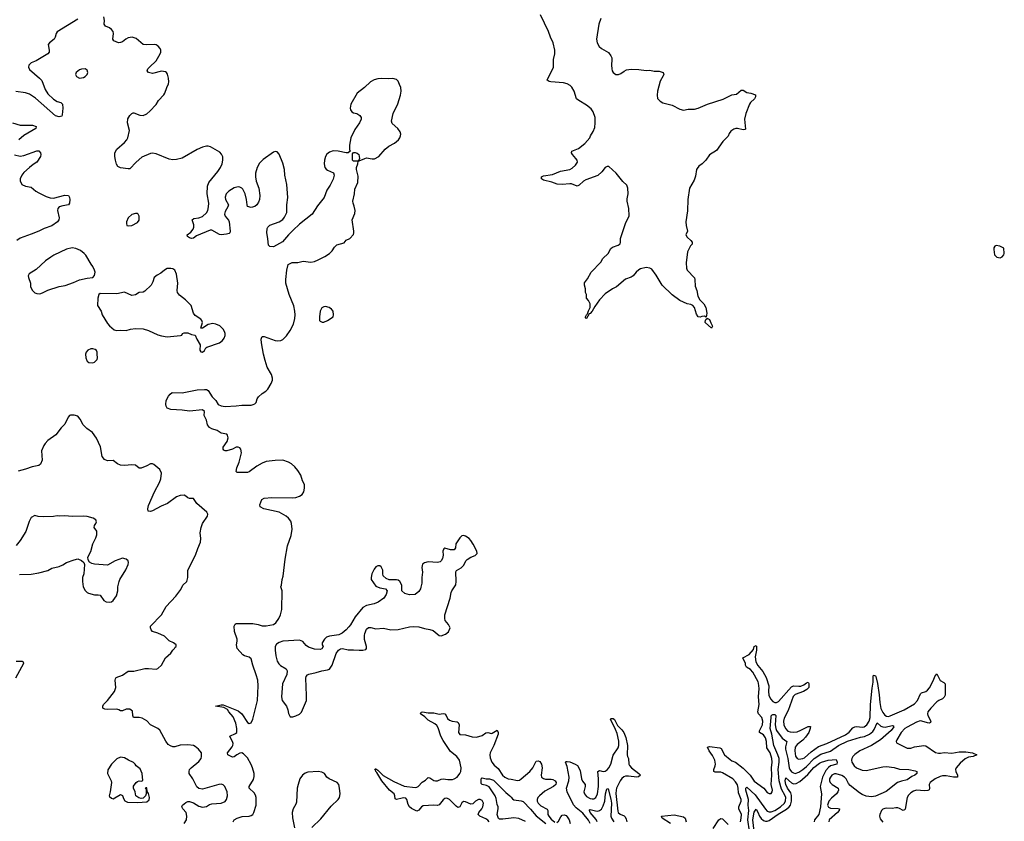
# Model space of a CAD drawing. Header units: inches. Extents: x 1449094 to 1618372, y 389908 to 534307.
# Tile 222 of 256: x 1584726 to 1595294, y 405055 to 413658. Entities that reach past the tile are written whole.
import ezdxf

# ---------------------------------------------------------------- set-up
doc = ezdxf.new("R2010")
doc.units = ezdxf.units.IN
doc.header["$MEASUREMENT"] = 0
for name, color, linetype in [('B5480', 7, 'Continuous'), ('B5481', 7, 'Continuous'), ('B5490', 7, 'Continuous'), ('B5491', 7, 'Continuous')]:
    doc.layers.add(name, color=color, linetype=linetype)

msp = doc.modelspace()

# ---------------------------------------------------------------- linework, layer by layer
at = {"layer": 'B5480', "color": 5}
for points, elevation in [([(1585448, 410000), (1585452, 409992), (1585470, 409979), (1585510, 409976), (1585530, 409983), (1585548, 410000)], 540), ([(1587016, 405050), (1587030, 405070), (1587059, 405090), (1587113, 405107), (1587190, 405112), (1587210, 405118), (1587229, 405130), (1587241, 405150), (1587263, 405230), (1587264, 405310), (1587256, 405336), (1587242, 405362), (1587190, 405410), (1587190, 405430), (1587235, 405505), (1587244, 405536), (1587243, 405570), (1587225, 405630), (1587210, 405665), (1587170, 405735), (1587130, 405780), (1587110, 405789), (1587090, 405788), (1587056, 405770), (1587030, 405748), (1587010, 405744), (1586961, 405770), (1586957, 405790), (1587005, 405855), (1587013, 405870), (1587016, 405890), (1587011, 405911), (1586988, 405950), (1586982, 405970), (1587044, 405996), (1587056, 406010), (1587057, 406050), (1587047, 406110), (1587018, 406178), (1586972, 406230), (1586956, 406256), (1586918, 406278), (1586828, 406290), (1586890, 406306), (1586910, 406306), (1587070, 406239), (1587110, 406210), (1587170, 406116), (1587190, 406106), (1587210, 406113), (1587229, 406150), (1587277, 406350), (1587286, 406510), (1587282, 406570), (1587266, 406626), (1587227, 406730), (1587210, 406799), (1587190, 406815), (1587138, 406830), (1587120, 406840), (1587062, 406910), (1587052, 406950), (1587061, 406990), (1587061, 407010), (1587033, 407093), (1587030, 407150), (1587040, 407170), (1587050, 407177), (1587110, 407179), (1587230, 407177), (1587287, 407167), (1587328, 407152), (1587372, 407152), (1587452, 407168), (1587476, 407184), (1587509, 407230), (1587525, 407270), (1587541, 407330), (1587542, 407530), (1587528, 407570), (1587538, 407590), (1587542, 407650), (1587554, 407686), (1587576, 407870), (1587600, 408010), (1587639, 408121), (1587650, 408190), (1587645, 408250), (1587636, 408276), (1587613, 408310), (1587588, 408330), (1587510, 408374), (1587348, 408410), (1587308, 408430), (1587302, 408450), (1587324, 408510), (1587350, 408522), (1587432, 408532), (1587650, 408525), (1587690, 408530), (1587730, 408543), (1587757, 408563), (1587775, 408590), (1587784, 408630), (1587782, 408670), (1587761, 408710), (1587745, 408770), (1587710, 408821), (1587678, 408858), (1587644, 408890), (1587612, 408910), (1587550, 408930), (1587470, 408928), (1587370, 408916), (1587330, 408900), (1587273, 408867), (1587190, 408804), (1587170, 408797), (1587059, 408799), (1587049, 408810), (1587058, 408850), (1587081, 408910), (1587107, 409010), (1587101, 409050), (1587090, 409063), (1587070, 409072), (1587050, 409070), (1587010, 409050), (1586950, 409030), (1586930, 409030), (1586917, 409037), (1586909, 409050), (1586909, 409070), (1586954, 409130), (1586964, 409170), (1586958, 409198), (1586949, 409209), (1586890, 409222), (1586845, 409250), (1586790, 409266), (1586762, 409282), (1586743, 409310), (1586730, 409361), (1586707, 409410), (1586710, 409452), (1586690, 409470), (1586550, 409458), (1586470, 409468), (1586350, 409475), (1586309, 409490), (1586298, 409510), (1586296, 409530), (1586299, 409570), (1586324, 409616), (1586340, 409640), (1586363, 409657), (1586470, 409655), (1586630, 409687), (1586710, 409690), (1586730, 409689), (1586750, 409677), (1586791, 409611), (1586831, 409571), (1586858, 409530), (1586890, 409515), (1586932, 409508), (1587050, 409513), (1587110, 409522), (1587210, 409522), (1587233, 409527), (1587250, 409537), (1587263, 409550), (1587275, 409590), (1587291, 409610), (1587330, 409645), (1587369, 409670), (1587388, 409692), (1587426, 409754), (1587438, 409790), (1587438, 409810), (1587428, 409850), (1587382, 409930), (1587362, 410000)], 520), ([(1586493, 405030), (1586518, 405070), (1586520, 405110), (1586512, 405150), (1586476, 405190), (1586466, 405210), (1586475, 405230), (1586510, 405258), (1586530, 405266), (1586550, 405268), (1586590, 405253), (1586650, 405216), (1586690, 405207), (1586730, 405215), (1586765, 405235), (1586790, 405242), (1586890, 405250), (1586930, 405268), (1586946, 405290), (1586955, 405330), (1586952, 405370), (1586927, 405427), (1586910, 405445), (1586890, 405453), (1586865, 405450), (1586690, 405401), (1586650, 405406), (1586626, 405426), (1586583, 405510), (1586547, 405567), (1586544, 405590), (1586550, 405610), (1586568, 405630), (1586650, 405698), (1586674, 405730), (1586678, 405750), (1586678, 405790), (1586645, 405830), (1586610, 405858), (1586590, 405870), (1586530, 405877), (1586450, 405874), (1586390, 405856), (1586370, 405856), (1586344, 405864), (1586320, 405880), (1586295, 405915), (1586230, 406033), (1586210, 406050), (1586130, 406089), (1586092, 406132), (1586042, 406162), (1586010, 406168), (1585949, 406170), (1585939, 406190), (1585937, 406237), (1585910, 406259), (1585870, 406258), (1585830, 406241), (1585810, 406241), (1585792, 406252), (1585770, 406257), (1585670, 406255), (1585640, 406260), (1585618, 406270), (1585617, 406290), (1585626, 406310), (1585668, 406352), (1585745, 406450), (1585757, 406490), (1585752, 406570), (1585755, 406585), (1585763, 406597), (1585830, 406622), (1585892, 406668), (1585952, 406668), (1586070, 406695), (1586110, 406696), (1586190, 406688), (1586210, 406696), (1586249, 406731), (1586292, 406810), (1586350, 406861), (1586370, 406891), (1586389, 406910), (1586395, 406925), (1586406, 406930), (1586406, 406950), (1586378, 406970), (1586330, 406993), (1586281, 407041), (1586210, 407076), (1586153, 407093), (1586136, 407110), (1586129, 407130), (1586129, 407150), (1586249, 407270), (1586298, 407362), (1586401, 407470), (1586457, 407543), (1586479, 407590), (1586521, 407630), (1586530, 407670), (1586532, 407750), (1586613, 407910), (1586637, 407983), (1586667, 408050), (1586672, 408092), (1586665, 408150), (1586673, 408210), (1586690, 408250), (1586741, 408330), (1586747, 408350), (1586734, 408374), (1586626, 408466), (1586590, 408520), (1586550, 408521), (1586530, 408526), (1586510, 408544), (1586490, 408555), (1586449, 408551), (1586410, 408537), (1586314, 408466), (1586243, 408437), (1586150, 408386), (1586130, 408380), (1586105, 408385), (1586101, 408410), (1586110, 408445), (1586172, 408590), (1586227, 408690), (1586241, 408730), (1586249, 408790), (1586232, 408832), (1586166, 408886), (1586152, 408892), (1586130, 408892), (1586090, 408870), (1586030, 408845), (1586010, 408845), (1585970, 408876), (1585930, 408879), (1585850, 408874), (1585810, 408877), (1585775, 408890), (1585730, 408929), (1585670, 408925), (1585637, 408937), (1585613, 408970), (1585595, 409075), (1585550, 409168), (1585509, 409229), (1585448, 409270), (1585409, 409309), (1585375, 409370), (1585350, 409402), (1585310, 409415), (1585270, 409415), (1585262, 409410), (1585246, 409394), (1585210, 409318), (1585170, 409278), (1585116, 409204), (1585030, 409141), (1584999, 409110), (1584985, 409090), (1584962, 409030), (1584966, 408930), (1584950, 408889), (1584930, 408873), (1584859, 408861), (1584790, 408834), (1584710, 408813)], 540), ([(1584724, 407704), (1584850, 407708), (1584930, 407720), (1585030, 407747), (1585070, 407771), (1585150, 407791), (1585190, 407807), (1585230, 407831), (1585310, 407862), (1585351, 407871), (1585390, 407854), (1585413, 407833), (1585422, 407810), (1585415, 407710), (1585401, 407670), (1585399, 407630), (1585408, 407570), (1585430, 407531), (1585450, 407511), (1585464, 407504), (1585530, 407487), (1585570, 407487), (1585590, 407481), (1585630, 407425), (1585654, 407410), (1585690, 407407), (1585710, 407411), (1585730, 407425), (1585764, 407476), (1585779, 407530), (1585779, 407570), (1585793, 407630), (1585801, 407650), (1585866, 407754), (1585889, 407810), (1585894, 407834), (1585889, 407849), (1585869, 407869), (1585830, 407879), (1585750, 407852), (1585670, 407805), (1585530, 407813), (1585501, 407821), (1585476, 407836), (1585460, 407860), (1585458, 407890), (1585490, 407950), (1585510, 408032), (1585544, 408096), (1585554, 408130), (1585554, 408170), (1585524, 408210), (1585529, 408230), (1585545, 408250), (1585549, 408270), (1585544, 408290), (1585515, 408310), (1585450, 408326), (1585410, 408330), (1585290, 408328), (1585210, 408334), (1585150, 408330), (1585130, 408334), (1585090, 408328), (1584984, 408324), (1584926, 408326), (1584890, 408338), (1584850, 408314), (1584827, 408273), (1584793, 408167), (1584730, 408069), (1584690, 408016)], 560), ([(1584690, 406775), (1584754, 406774), (1584765, 406765), (1584766, 406750), (1584682, 406590)], 540), ([(1589764, 405050), (1589750, 405067), (1589730, 405080), (1589664, 405110), (1589648, 405130), (1589653, 405150), (1589688, 405190), (1589698, 405210), (1589703, 405250), (1589690, 405279), (1589670, 405291), (1589650, 405289), (1589619, 405270), (1589590, 405244), (1589570, 405239), (1589510, 405265), (1589490, 405267), (1589470, 405252), (1589450, 405210), (1589430, 405204), (1589410, 405216), (1589341, 405290), (1589310, 405302), (1589290, 405300), (1589270, 405285), (1589228, 405232), (1589210, 405226), (1589170, 405230), (1589057, 405223), (1589039, 405210), (1589010, 405173), (1588990, 405163), (1588930, 405193), (1588910, 405210), (1588896, 405236), (1588881, 405290), (1588870, 405302), (1588850, 405306), (1588830, 405304), (1588770, 405289), (1588758, 405298), (1588754, 405330), (1588745, 405350), (1588696, 405390), (1588614, 405490), (1588559, 405579), (1588547, 405590), (1588545, 405605), (1588538, 405610), (1588542, 405618), (1588550, 405618), (1588570, 405604), (1588626, 405546), (1588741, 405481), (1588854, 405434), (1588970, 405418), (1588990, 405422), (1589002, 405430), (1589046, 405474), (1589082, 405498), (1589110, 405524), (1589130, 405520), (1589170, 405494), (1589190, 405488), (1589210, 405489), (1589250, 405506), (1589270, 405510), (1589323, 405503), (1589370, 405505), (1589390, 405510), (1589421, 405530), (1589450, 405567), (1589460, 405590), (1589465, 405630), (1589447, 405710), (1589418, 405750), (1589350, 405804), (1589270, 405922), (1589246, 405970), (1589217, 406057), (1589203, 406083), (1589183, 406103), (1589110, 406142), (1589076, 406176), (1589029, 406210), (1589035, 406225), (1589050, 406230), (1589110, 406220), (1589170, 406220), (1589230, 406206), (1589270, 406212), (1589288, 406208), (1589304, 406190), (1589319, 406159), (1589340, 406140), (1589369, 406129), (1589423, 406123), (1589434, 406114), (1589442, 406090), (1589436, 406010), (1589450, 405987), (1589510, 405984), (1589583, 405963), (1589630, 405959), (1589690, 405977), (1589730, 406004), (1589750, 406007), (1589790, 405998), (1589799, 406001), (1589852, 406032), (1589863, 406010), (1589860, 405990), (1589814, 405870), (1589776, 405790), (1589773, 405770), (1589776, 405736), (1589792, 405690), (1589818, 405658), (1589861, 405621), (1589908, 405550), (1589934, 405530), (1589970, 405511), (1590000, 405506)], 480), ([(1587862, 404990), (1587957, 405083), (1588070, 405216), (1588146, 405290), (1588160, 405310), (1588167, 405350), (1588160, 405410), (1588150, 405450), (1588133, 405473), (1588048, 405510), (1588024, 405530), (1587998, 405570), (1587970, 405583), (1587930, 405588), (1587818, 405582), (1587790, 405572), (1587761, 405550), (1587733, 405510), (1587714, 405450), (1587706, 405410), (1587698, 405262), (1587690, 405238), (1587663, 405190), (1587650, 405150), (1587654, 405094), (1587674, 404986)], 520), ([(1590000, 405090), (1589910, 405078), (1589877, 405077), (1589864, 405084), (1589850, 405130), (1589861, 405190), (1589861, 405210), (1589850, 405234), (1589839, 405299), (1589828, 405328), (1589764, 405424), (1589738, 405438), (1589689, 405450), (1589680, 405460), (1589678, 405502), (1589683, 405517), (1589690, 405521), (1589732, 405512), (1589770, 405510), (1589810, 405496), (1589944, 405364), (1589986, 405330), (1590000, 405314)], 460)]:
    msp.add_lwpolyline(points, dxfattribs=dict(at, elevation=elevation))
for points, elevation in [([(1589490, 408122), (1589470, 408118), (1589450, 408098), (1589406, 408034), (1589402, 407990), (1589391, 407969), (1589350, 407969), (1589290, 407988), (1589280, 407980), (1589267, 407953), (1589271, 407910), (1589264, 407876), (1589251, 407849), (1589239, 407841), (1589210, 407833), (1589110, 407839), (1589071, 407829), (1589050, 407814), (1589042, 407778), (1589048, 407730), (1589042, 407670), (1589042, 407610), (1589033, 407567), (1589027, 407550), (1589010, 407522), (1588970, 407489), (1588910, 407485), (1588860, 407500), (1588829, 407530), (1588828, 407590), (1588808, 407630), (1588790, 407642), (1588770, 407648), (1588692, 407648), (1588661, 407661), (1588629, 407690), (1588624, 407710), (1588624, 407750), (1588605, 407785), (1588590, 407797), (1588570, 407797), (1588550, 407786), (1588530, 407761), (1588506, 407710), (1588497, 407670), (1588498, 407650), (1588550, 407579), (1588590, 407562), (1588651, 407551), (1588672, 407530), (1588661, 407490), (1588635, 407450), (1588574, 407406), (1588530, 407390), (1588450, 407370), (1588410, 407349), (1588326, 407250), (1588276, 407164), (1588258, 407142), (1588230, 407110), (1588186, 407074), (1588150, 407056), (1588050, 407041), (1588018, 407030), (1587998, 407010), (1587972, 406970), (1587972, 406950), (1587982, 406930), (1587970, 406906), (1587950, 406898), (1587890, 406902), (1587825, 406925), (1587802, 406942), (1587766, 406986), (1587730, 406998), (1587550, 406990), (1587510, 406975), (1587484, 406956), (1587470, 406930), (1587468, 406892), (1587475, 406830), (1587490, 406774), (1587506, 406746), (1587526, 406726), (1587586, 406690), (1587597, 406670), (1587593, 406630), (1587547, 406530), (1587538, 406390), (1587542, 406350), (1587591, 406290), (1587605, 406250), (1587611, 406211), (1587630, 406178), (1587657, 406177), (1587690, 406187), (1587730, 406206), (1587750, 406225), (1587804, 406350), (1587806, 406406), (1587799, 406590), (1587802, 406610), (1587814, 406626), (1587830, 406636), (1587910, 406651), (1587970, 406671), (1588030, 406679), (1588052, 406688), (1588079, 406730), (1588124, 406856), (1588149, 406891), (1588170, 406906), (1588190, 406911), (1588250, 406894), (1588310, 406896), (1588370, 406891), (1588410, 406891), (1588440, 406900), (1588449, 406910), (1588449, 406930), (1588427, 407007), (1588427, 407050), (1588430, 407072), (1588450, 407118), (1588470, 407136), (1588495, 407135), (1588550, 407121), (1588630, 407128), (1588710, 407109), (1588790, 407114), (1588910, 407142), (1588950, 407146), (1589010, 407141), (1589070, 407124), (1589130, 407115), (1589164, 407104), (1589230, 407051), (1589250, 407045), (1589298, 407062), (1589328, 407090), (1589348, 407130), (1589329, 407169), (1589294, 407210), (1589289, 407230), (1589289, 407270), (1589347, 407450), (1589357, 407510), (1589365, 407530), (1589406, 407594), (1589412, 407630), (1589406, 407734), (1589414, 407746), (1589463, 407777), (1589490, 407802), (1589509, 407831), (1589514, 407850), (1589530, 407866), (1589570, 407891), (1589614, 407906), (1589635, 407930), (1589633, 407953), (1589593, 408030), (1589570, 408069), (1589550, 408089), (1589510, 408115)], 520), ([(1585810, 405745), (1585770, 405727), (1585713, 405670), (1585671, 405609), (1585667, 405570), (1585707, 405490), (1585711, 405470), (1585698, 405370), (1585685, 405330), (1585690, 405322), (1585710, 405305), (1585730, 405298), (1585810, 405342), (1585830, 405331), (1585839, 405299), (1585855, 405275), (1585882, 405262), (1585990, 405257), (1586090, 405263), (1586116, 405284), (1586120, 405310), (1586110, 405354), (1586096, 405376), (1586090, 405414), (1586084, 405416), (1586074, 405410), (1586082, 405402), (1586084, 405384), (1586084, 405350), (1586076, 405330), (1586050, 405304), (1586030, 405300), (1586006, 405306), (1585973, 405330), (1585965, 405370), (1585949, 405410), (1585949, 405431), (1585977, 405470), (1585990, 405481), (1586010, 405491), (1586035, 405485), (1586048, 405492), (1586041, 405570), (1586018, 405618), (1585975, 405650), (1585964, 405670), (1585947, 405687), (1585893, 405710), (1585850, 405736)], 560)]:
    msp.add_lwpolyline(points, close=True, dxfattribs=dict(at, elevation=elevation))
at = {"layer": 'B5481', "color": 5}
for points, elevation in [([(1585350, 413664), (1585130, 413526), (1585119, 413510), (1585108, 413470), (1585096, 413450), (1585047, 413410), (1585031, 413390), (1585044, 413330), (1585044, 413310), (1585028, 413290), (1584903, 413217), (1584850, 413194), (1584826, 413170), (1584820, 413150), (1584830, 413124), (1584940, 413030), (1584964, 413004), (1585000, 412910), (1585030, 412861), (1585090, 412804), (1585130, 412780), (1585168, 412768), (1585187, 412750), (1585190, 412710), (1585183, 412637), (1585177, 412623), (1585150, 412616), (1585110, 412626), (1584895, 412815), (1584830, 412857), (1584790, 412874), (1584686, 412886)], 520), ([(1587362, 410000), (1587343, 410070), (1587321, 410190), (1587319, 410230), (1587324, 410250), (1587330, 410258), (1587350, 410259), (1587470, 410216), (1587490, 410213), (1587530, 410216), (1587550, 410225), (1587590, 410264), (1587630, 410324), (1587664, 410390), (1587681, 410450), (1587684, 410490), (1587680, 410530), (1587667, 410587), (1587618, 410710), (1587583, 410830), (1587582, 410870), (1587593, 410970), (1587609, 411030), (1587650, 411051), (1587710, 411051), (1587770, 411066), (1587850, 411056), (1587890, 411064), (1587930, 411081), (1588003, 411117), (1588052, 411148), (1588081, 411179), (1588104, 411216), (1588130, 411241), (1588210, 411265), (1588229, 411291), (1588270, 411311), (1588309, 411351), (1588314, 411370), (1588313, 411390), (1588293, 411510), (1588322, 411578), (1588326, 411610), (1588316, 411656), (1588304, 411690), (1588302, 411710), (1588318, 411790), (1588322, 411838), (1588355, 411910), (1588359, 411979), (1588341, 412050), (1588341, 412070), (1588356, 412110), (1588358, 412138), (1588310, 412138), (1588298, 412150), (1588300, 412220), (1588308, 412232), (1588328, 412232), (1588350, 412225), (1588365, 412210), (1588372, 412168), (1588362, 412142), (1588370, 412142), (1588430, 412170), (1588450, 412174), (1588510, 412164), (1588535, 412165), (1588581, 412190), (1588648, 412270), (1588690, 412300), (1588750, 412334), (1588791, 412369), (1588806, 412390), (1588814, 412410), (1588816, 412430), (1588810, 412453), (1588785, 412490), (1588724, 412544), (1588718, 412570), (1588736, 412650), (1588784, 412756), (1588813, 412847), (1588822, 412890), (1588818, 412930), (1588801, 412961), (1588790, 412997), (1588770, 413017), (1588730, 413027), (1588690, 413024), (1588610, 413027), (1588570, 413024), (1588530, 413014), (1588490, 412991), (1588428, 412930), (1588347, 412870), (1588282, 412750), (1588275, 412710), (1588278, 412690), (1588291, 412670), (1588310, 412660), (1588346, 412650), (1588376, 412630), (1588390, 412610), (1588391, 412590), (1588372, 412550), (1588322, 412478), (1588280, 412390), (1588266, 412310), (1588265, 412265), (1588273, 412247), (1588251, 412229), (1588230, 412229), (1588146, 412246), (1588090, 412250), (1588050, 412238), (1588024, 412216), (1588007, 412190), (1587996, 412150), (1587995, 412110), (1588003, 412070), (1588015, 412055), (1588030, 412044), (1588095, 412015), (1588102, 411990), (1588092, 411948), (1588057, 411883), (1588022, 411830), (1587995, 411750), (1587921, 411659), (1587867, 411570), (1587730, 411462), (1587660, 411400), (1587610, 411350), (1587546, 411274), (1587450, 411222), (1587410, 411223), (1587398, 411238), (1587392, 411270), (1587391, 411310), (1587380, 411370), (1587383, 411417), (1587388, 411432), (1587410, 411454), (1587510, 411487), (1587550, 411513), (1587570, 411537), (1587592, 411590), (1587595, 411670), (1587606, 411750), (1587593, 411890), (1587571, 411990), (1587568, 412052), (1587550, 412118), (1587513, 412213), (1587490, 412241), (1587470, 412245), (1587450, 412237), (1587341, 412159), (1587301, 412119), (1587274, 412070), (1587257, 412010), (1587257, 411970), (1587264, 411924), (1587293, 411850), (1587305, 411770), (1587300, 411730), (1587290, 411699), (1587270, 411670), (1587250, 411653), (1587210, 411642), (1587173, 411653), (1587166, 411670), (1587161, 411730), (1587148, 411790), (1587120, 411840), (1587110, 411851), (1587090, 411862), (1587070, 411863), (1587030, 411852), (1586970, 411817), (1586944, 411790), (1586932, 411752), (1586934, 411730), (1586967, 411670), (1586961, 411650), (1586930, 411601), (1586924, 411570), (1586931, 411550), (1586968, 411508), (1586976, 411490), (1586984, 411390), (1586981, 411370), (1586976, 411364), (1586945, 411355), (1586890, 411349), (1586872, 411352), (1586790, 411399), (1586770, 411399), (1586623, 411337), (1586590, 411315), (1586570, 411310), (1586550, 411316), (1586529, 411330), (1586525, 411350), (1586564, 411376), (1586587, 411410), (1586594, 411430), (1586597, 411457), (1586577, 411510), (1586595, 411525), (1586650, 411533), (1586690, 411546), (1586730, 411584), (1586746, 411610), (1586754, 411650), (1586755, 411690), (1586740, 411790), (1586743, 411870), (1586758, 411910), (1586853, 412027), (1586882, 412070), (1586900, 412110), (1586908, 412150), (1586905, 412185), (1586894, 412214), (1586876, 412236), (1586773, 412293), (1586750, 412300), (1586730, 412301), (1586690, 412290), (1586630, 412265), (1586470, 412171), (1586410, 412157), (1586370, 412155), (1586330, 412161), (1586190, 412218), (1586150, 412224), (1586130, 412221), (1586038, 412182), (1585976, 412130), (1585910, 412058), (1585890, 412057), (1585809, 412069), (1585781, 412081), (1585766, 412106), (1585753, 412150), (1585746, 412190), (1585749, 412230), (1585769, 412270), (1585850, 412339), (1585876, 412370), (1585886, 412390), (1585906, 412470), (1585885, 412550), (1585886, 412594), (1585908, 412630), (1585929, 412651), (1585943, 412657), (1585950, 412658), (1586014, 412634), (1586050, 412631), (1586090, 412647), (1586124, 412676), (1586191, 412749), (1586216, 412790), (1586272, 412850), (1586285, 412870), (1586305, 412930), (1586324, 412970), (1586327, 412990), (1586322, 413030), (1586313, 413073), (1586303, 413090), (1586290, 413098), (1586250, 413104), (1586150, 413081), (1586110, 413090), (1586093, 413110), (1586101, 413130), (1586119, 413150), (1586190, 413215), (1586233, 413290), (1586241, 413310), (1586241, 413330), (1586233, 413350), (1586214, 413374), (1586190, 413389), (1586170, 413392), (1586090, 413387), (1586052, 413392), (1585975, 413455), (1585932, 413472), (1585890, 413464), (1585865, 413450), (1585830, 413420), (1585810, 413412), (1585788, 413410), (1585738, 413430), (1585725, 413450), (1585734, 413510), (1585729, 413530), (1585710, 413554), (1585690, 413569), (1585649, 413590), (1585634, 413610), (1585638, 413650), (1585630, 413690)], 520), ([(1584650, 412550), (1584730, 412527), (1584865, 412525), (1584902, 412510), (1584898, 412490), (1584770, 412414), (1584718, 412370)], 520), ([(1584670, 412206), (1584730, 412194), (1584770, 412202), (1584910, 412251), (1584931, 412251), (1584951, 412230), (1584955, 412210), (1584951, 412190), (1584911, 412130), (1584870, 412105), (1584830, 412072), (1584770, 412018), (1584748, 411990), (1584733, 411950), (1584733, 411930), (1584750, 411890), (1584790, 411870), (1584850, 411859), (1584899, 411819), (1584930, 411799), (1585010, 411761), (1585054, 411746), (1585090, 411743), (1585210, 411776), (1585251, 411770), (1585261, 411750), (1585263, 411730), (1585261, 411690), (1585251, 411670), (1585190, 411661), (1585150, 411649), (1585136, 411630), (1585131, 411610), (1585151, 411530), (1585147, 411510), (1585131, 411490), (1585070, 411447), (1584990, 411417), (1584932, 411388), (1584850, 411355), (1584730, 411312), (1584697, 411290)], 520), ([(1585548, 410000), (1585558, 410010), (1585563, 410030), (1585557, 410070), (1585559, 410090), (1585549, 410109), (1585538, 410118), (1585510, 410126), (1585490, 410126), (1585456, 410110), (1585439, 410090), (1585433, 410070), (1585435, 410030), (1585448, 410000)], 540)]:
    msp.add_lwpolyline(points, dxfattribs=dict(at, elevation=elevation))
for points, elevation in [([(1585430, 413129), (1585390, 413127), (1585370, 413120), (1585331, 413090), (1585325, 413070), (1585330, 413061), (1585337, 413050), (1585370, 413031), (1585410, 413036), (1585430, 413048), (1585449, 413070), (1585458, 413090), (1585450, 413115)], 540), ([(1585970, 411579), (1585930, 411569), (1585891, 411530), (1585871, 411490), (1585871, 411470), (1585878, 411450), (1585890, 411444), (1585930, 411448), (1585990, 411483), (1586010, 411505), (1586009, 411550), (1585999, 411570), (1585990, 411577)], 540), ([(1585290, 411208), (1585230, 411197), (1585093, 411130), (1585062, 411110), (1585003, 411070), (1584902, 410978), (1584828, 410932), (1584818, 410910), (1584821, 410890), (1584842, 410830), (1584841, 410790), (1584863, 410750), (1584888, 410728), (1584910, 410718), (1584943, 410717), (1584970, 410725), (1585030, 410757), (1585150, 410796), (1585215, 410805), (1585304, 410836), (1585370, 410867), (1585450, 410885), (1585510, 410892), (1585530, 410914), (1585535, 410950), (1585529, 410970), (1585512, 411010), (1585493, 411033), (1585435, 411130), (1585418, 411150), (1585380, 411180), (1585330, 411204)], 540), ([(1586350, 410989), (1586310, 410986), (1586281, 410970), (1586241, 410939), (1586202, 410918), (1586171, 410890), (1586157, 410843), (1586137, 410810), (1586070, 410744), (1586050, 410733), (1586010, 410729), (1585970, 410705), (1585930, 410699), (1585850, 410733), (1585770, 410717), (1585590, 410718), (1585574, 410710), (1585566, 410670), (1585563, 410590), (1585601, 410530), (1585611, 410490), (1585670, 410399), (1585690, 410371), (1585742, 410330), (1585770, 410323), (1585810, 410327), (1585870, 410323), (1585916, 410336), (1585970, 410343), (1586050, 410340), (1586110, 410322), (1586210, 410276), (1586250, 410265), (1586310, 410256), (1586452, 410268), (1586466, 410274), (1586475, 410290), (1586490, 410299), (1586530, 410298), (1586570, 410281), (1586611, 410271), (1586626, 410230), (1586665, 410170), (1586661, 410110), (1586670, 410092), (1586690, 410091), (1586710, 410106), (1586725, 410135), (1586736, 410144), (1586870, 410190), (1586904, 410216), (1586920, 410240), (1586930, 410270), (1586930, 410290), (1586923, 410310), (1586910, 410337), (1586873, 410373), (1586832, 410392), (1586799, 410399), (1586750, 410388), (1586690, 410346), (1586670, 410346), (1586687, 410410), (1586683, 410430), (1586670, 410445), (1586610, 410482), (1586593, 410510), (1586565, 410590), (1586505, 410650), (1586441, 410701), (1586421, 410730), (1586417, 410750), (1586423, 410830), (1586408, 410928), (1586390, 410969), (1586370, 410984)], 540), ([(1588010, 410580), (1587990, 410578), (1587970, 410564), (1587953, 410530), (1587944, 410470), (1587945, 410430), (1587950, 410421), (1587971, 410411), (1587990, 410411), (1588030, 410428), (1588090, 410470), (1588095, 410490), (1588090, 410530), (1588073, 410550), (1588048, 410568)], 520)]:
    msp.add_lwpolyline(points, close=True, dxfattribs=dict(at, elevation=elevation))
at = {"layer": 'B5490', "color": 5}
for points, elevation in [([(1592462, 405050), (1592471, 405090), (1592472, 405130), (1592445, 405190), (1592445, 405210), (1592470, 405270), (1592471, 405290), (1592441, 405361), (1592439, 405410), (1592430, 405447), (1592410, 405479), (1592379, 405510), (1592270, 405574), (1592250, 405584), (1592190, 405583), (1592178, 405590), (1592175, 405610), (1592191, 405649), (1592194, 405670), (1592188, 405710), (1592162, 405762), (1592127, 405810), (1592110, 405851), (1592130, 405858), (1592242, 405842), (1592256, 405836), (1592291, 405770), (1592350, 405718), (1592370, 405705), (1592410, 405689), (1592490, 405626), (1592567, 405550), (1592610, 405487), (1592712, 405412), (1592750, 405363), (1592770, 405352), (1592790, 405353), (1592804, 405370), (1592807, 405390), (1592791, 405451), (1592798, 405550), (1592795, 405630), (1592804, 405690), (1592799, 405730), (1592782, 405790), (1592744, 405844), (1592743, 405910), (1592730, 405951), (1592710, 405984), (1592668, 406010), (1592665, 406025), (1592698, 406090), (1592702, 406130), (1592691, 406170), (1592656, 406210), (1592648, 406230), (1592663, 406310), (1592656, 406390), (1592662, 406482), (1592656, 406536), (1592652, 406552), (1592596, 406656), (1592570, 406685), (1592526, 406710), (1592517, 406730), (1592515, 406750), (1592486, 406810), (1592556, 406844), (1592601, 406899), (1592610, 406931), (1592630, 406942), (1592634, 406930), (1592633, 406893), (1592621, 406819), (1592628, 406768), (1592647, 406727), (1592703, 406663), (1592737, 406597), (1592765, 406510), (1592763, 406450), (1592768, 406410), (1592785, 406370), (1592810, 406341), (1592830, 406331), (1592850, 406331), (1592870, 406342), (1593010, 406499), (1593030, 406510), (1593090, 406504), (1593110, 406507), (1593141, 406519), (1593170, 406542), (1593190, 406547), (1593195, 406535), (1593196, 406490), (1593176, 406470), (1593139, 406450), (1593050, 406417), (1593027, 406393), (1592974, 406246), (1592930, 406163), (1592923, 406130), (1592927, 406090), (1592945, 406050), (1592970, 406024), (1592994, 406014), (1593030, 406011), (1593070, 406017), (1593110, 406032), (1593190, 406074), (1593214, 406074), (1593211, 406051), (1593196, 406010), (1593162, 405958), (1593133, 405927), (1593070, 405879), (1593051, 405850), (1593045, 405810), (1593054, 405754), (1593070, 405730), (1593090, 405723), (1593130, 405728), (1593150, 405737), (1593221, 405799), (1593301, 405859), (1593390, 405889), (1593590, 405985), (1593629, 406011), (1593670, 406057), (1593690, 406069), (1593710, 406071), (1593770, 406064), (1593790, 406069), (1593819, 406090), (1593842, 406130), (1593853, 406170), (1593858, 406310), (1593875, 406485), (1593887, 406550), (1593885, 406610), (1593890, 406624), (1593910, 406617), (1593914, 406610), (1593934, 406534), (1593951, 406411), (1593957, 406330), (1593970, 406266), (1593990, 406223), (1594010, 406196), (1594030, 406183), (1594050, 406181), (1594070, 406186), (1594220, 406250), (1594330, 406316), (1594361, 406350), (1594395, 406425), (1594406, 406434), (1594450, 406448), (1594470, 406464), (1594490, 406489), (1594535, 406570), (1594550, 406608), (1594570, 406637), (1594607, 406567), (1594645, 406545), (1594659, 406530), (1594658, 406410), (1594650, 406388), (1594629, 406371), (1594590, 406353), (1594570, 406336), (1594504, 406270), (1594475, 406230), (1594470, 406210), (1594474, 406190), (1594506, 406130), (1594503, 406117), (1594490, 406110), (1594470, 406112), (1594410, 406130), (1594390, 406132), (1594350, 406118), (1594250, 406065), (1594226, 406050), (1594188, 406010), (1594142, 405930), (1594134, 405910), (1594136, 405896), (1594250, 405840), (1594290, 405840), (1594330, 405853), (1594429, 405869), (1594450, 405866), (1594555, 405795), (1594586, 405786), (1594610, 405786), (1594650, 405795), (1594730, 405787), (1594810, 405800), (1594881, 405801), (1594951, 405790), (1594999, 405770), (1594959, 405750), (1594910, 405742), (1594874, 405726), (1594820, 405680), (1594778, 405630), (1594771, 405610), (1594775, 405590), (1594793, 405550), (1594790, 405530), (1594750, 405530), (1594670, 405544), (1594630, 405542), (1594605, 405535), (1594552, 405510), (1594498, 405470), (1594489, 405450), (1594490, 405409), (1594486, 405394), (1594475, 405385), (1594437, 405383), (1594350, 405391), (1594320, 405380), (1594290, 405362), (1594264, 405336), (1594252, 405310), (1594230, 405184), (1594223, 405177), (1594210, 405172), (1594170, 405194), (1594150, 405200), (1594130, 405200), (1594090, 405192), (1594030, 405196), (1594010, 405194), (1593990, 405185), (1593975, 405170), (1593959, 405130), (1593956, 405110), (1593963, 405083), (1593990, 405045)], 480), ([(1590849, 405030), (1590830, 405066), (1590770, 405143), (1590699, 405199), (1590671, 405231), (1590602, 405370), (1590594, 405410), (1590619, 405490), (1590622, 405530), (1590602, 405642), (1590585, 405690), (1590590, 405696), (1590602, 405698), (1590630, 405693), (1590688, 405670), (1590713, 405653), (1590742, 405602), (1590755, 405510), (1590766, 405486), (1590794, 405450), (1590797, 405430), (1590780, 405370), (1590787, 405350), (1590810, 405322), (1590850, 405300), (1590870, 405296), (1590890, 405298), (1590910, 405310), (1590927, 405350), (1590939, 405430), (1590938, 405510), (1590930, 405590), (1590950, 405601), (1590990, 405591), (1591010, 405594), (1591030, 405606), (1591050, 405628), (1591071, 405670), (1591095, 405765), (1591150, 405845), (1591158, 405870), (1591155, 405915), (1591139, 405999), (1591122, 406042), (1591067, 406150), (1591070, 406159), (1591097, 406157), (1591110, 406148), (1591144, 406084), (1591190, 406036), (1591210, 406008), (1591233, 405953), (1591251, 405870), (1591245, 405770), (1591250, 405751), (1591262, 405730), (1591264, 405670), (1591270, 405655), (1591294, 405630), (1591370, 405570), (1591388, 405550), (1591367, 405533), (1591350, 405530), (1591261, 405541), (1591230, 405538), (1591210, 405532), (1591190, 405515), (1591170, 405490), (1591133, 405410), (1591127, 405390), (1591126, 405354), (1591145, 405165), (1591150, 405150), (1591170, 405131), (1591213, 405113), (1591224, 405104), (1591237, 405077), (1591243, 405050)], 480), ([(1592558, 404950), (1592540, 405070), (1592551, 405170), (1592545, 405230), (1592550, 405290), (1592520, 405390), (1592519, 405410), (1592530, 405421), (1592621, 405341), (1592730, 405184), (1592750, 405163), (1592770, 405156), (1592790, 405158), (1592830, 405172), (1592893, 405210), (1592934, 405250), (1592946, 405274), (1592949, 405310), (1592943, 405330), (1592901, 405401), (1592876, 405490), (1592867, 405610), (1592878, 405690), (1592877, 405730), (1592865, 405770), (1592822, 405870), (1592799, 405990), (1592781, 406050), (1592790, 406171), (1592793, 406187), (1592801, 406199), (1592810, 406203), (1592830, 406200), (1592841, 406190), (1592835, 406090), (1592841, 406050), (1592850, 406030), (1592909, 405949), (1592961, 405910), (1592946, 405854), (1592945, 405830), (1592970, 405730), (1592984, 405630), (1592992, 405610), (1593010, 405586), (1593030, 405574), (1593050, 405570), (1593090, 405583), (1593130, 405611), (1593170, 405645), (1593252, 405728), (1593325, 405775), (1593430, 405808), (1593514, 405870), (1593610, 405917), (1593750, 405959), (1593792, 405967), (1593848, 405992), (1593882, 406018), (1593899, 406041), (1593930, 406113), (1593970, 406076), (1593990, 406069), (1594014, 406066), (1594090, 406083), (1594100, 406080), (1594107, 406070), (1594078, 406030), (1593965, 405930), (1593869, 405870), (1593743, 405810), (1593689, 405771), (1593668, 405750), (1593657, 405730), (1593654, 405710), (1593658, 405690), (1593684, 405650), (1593708, 405630), (1593770, 405605), (1593810, 405602), (1593990, 405639), (1594030, 405643), (1594111, 405631), (1594170, 405614), (1594270, 405610), (1594336, 405596), (1594354, 405590), (1594356, 405570), (1594333, 405550), (1594303, 405537), (1594250, 405499), (1594190, 405486), (1594149, 405471), (1594025, 405375), (1593910, 405325), (1593870, 405319), (1593810, 405326), (1593770, 405343), (1593741, 405361), (1593640, 405440), (1593622, 405462), (1593598, 405510), (1593578, 405530), (1593550, 405547), (1593490, 405564), (1593470, 405564), (1593442, 405550), (1593427, 405530), (1593419, 405510), (1593417, 405490), (1593425, 405470), (1593448, 405450), (1593510, 405410), (1593516, 405390), (1593508, 405370), (1593492, 405350), (1593438, 405302), (1593410, 405270), (1593398, 405230), (1593407, 405207), (1593430, 405196), (1593510, 405194), (1593524, 405190), (1593520, 405170), (1593502, 405150), (1593416, 405070), (1593410, 405050)], 460), ([(1590000, 405506), (1590070, 405493), (1590090, 405497), (1590110, 405510), (1590200, 405590), (1590232, 405630), (1590270, 405701), (1590290, 405705), (1590310, 405696), (1590327, 405667), (1590334, 405630), (1590322, 405550), (1590328, 405528), (1590350, 405514), (1590370, 405509), (1590430, 405509), (1590450, 405504), (1590475, 405490), (1590485, 405470), (1590479, 405450), (1590455, 405430), (1590362, 405378), (1590305, 405330), (1590288, 405310), (1590281, 405290), (1590282, 405270), (1590290, 405250), (1590320, 405220), (1590387, 405187), (1590396, 405170), (1590396, 405130), (1590404, 405110), (1590430, 405078), (1590470, 405045)], 480), ([(1592611, 404950), (1592596, 405070), (1592610, 405153), (1592630, 405185), (1592650, 405152), (1592666, 405110), (1592685, 405085), (1592710, 405065), (1592730, 405057), (1592750, 405056), (1592770, 405063), (1592868, 405132), (1592955, 405185), (1592984, 405210), (1592998, 405230), (1593009, 405270), (1593011, 405331), (1593002, 405362), (1592968, 405410), (1592948, 405450), (1592943, 405490), (1592950, 405520), (1593010, 405468), (1593030, 405459), (1593059, 405461), (1593098, 405482), (1593184, 405556), (1593250, 405631), (1593310, 405680), (1593331, 405691), (1593405, 405710), (1593490, 405719), (1593500, 405690), (1593496, 405670), (1593430, 405649), (1593407, 405633), (1593378, 405602), (1593341, 405530), (1593319, 405430), (1593333, 405350), (1593320, 405210), (1593302, 405130), (1593258, 405070), (1593252, 405050)], 440), ([(1590924, 405050), (1590914, 405074), (1590849, 405150), (1590842, 405170), (1590843, 405177), (1590850, 405183), (1590907, 405167), (1590930, 405165), (1590950, 405170), (1590970, 405186), (1590990, 405222), (1591006, 405270), (1591014, 405350), (1591024, 405390), (1591030, 405408), (1591042, 405402), (1591072, 405292), (1591078, 405250), (1591070, 405110), (1591077, 405090), (1591104, 405050)], 460), ([(1590000, 405314), (1590015, 405295), (1590030, 405286), (1590110, 405275), (1590130, 405269), (1590210, 405187), (1590270, 405113), (1590375, 405030)], 460), ([(1590154, 405054), (1590084, 405084), (1590030, 405094), (1590000, 405090)], 460), ([(1590490, 405044), (1590510, 405058), (1590535, 405105), (1590550, 405122), (1590570, 405126), (1590590, 405116), (1590603, 405103), (1590622, 405070), (1590633, 405030)], 480), ([(1591713, 405033), (1591622, 405090), (1591613, 405110), (1591750, 405125), (1591850, 405104), (1591868, 405090), (1591880, 405050)], 480), ([(1592170, 404977), (1592230, 405070), (1592250, 405084), (1592270, 405080), (1592330, 405022)], 480)]:
    msp.add_lwpolyline(points, dxfattribs=dict(at, elevation=elevation))
at = {"layer": 'B5491', "color": 5, "elevation": 480}
msp.add_lwpolyline([(1590962, 413670), (1590942, 413610), (1590917, 413450), (1590925, 413410), (1590947, 413370), (1590971, 413350), (1591045, 413305), (1591072, 413270), (1591080, 413250), (1591082, 413230), (1591078, 413170), (1591083, 413130), (1591087, 413110), (1591097, 413090), (1591125, 413070), (1591152, 413068), (1591180, 413080), (1591213, 413107), (1591240, 413120), (1591290, 413128), (1591370, 413123), (1591450, 413111), (1591490, 413115), (1591535, 413105), (1591590, 413105), (1591631, 413091), (1591639, 413070), (1591634, 413054), (1591601, 412999), (1591573, 412890), (1591567, 412847), (1591573, 412813), (1591602, 412782), (1591630, 412765), (1591730, 412741), (1591810, 412697), (1591850, 412687), (1591902, 412698), (1591970, 412699), (1592010, 412707), (1592110, 412753), (1592276, 412804), (1592370, 412851), (1592420, 412860), (1592470, 412901), (1592490, 412901), (1592530, 412876), (1592574, 412870), (1592622, 412850), (1592622, 412830), (1592612, 412810), (1592571, 412769), (1592558, 412750), (1592521, 412650), (1592507, 412590), (1592516, 412484), (1592510, 412478), (1592490, 412475), (1592430, 412489), (1592411, 412489), (1592390, 412482), (1592360, 412460), (1592342, 412438), (1592331, 412409), (1592272, 412350), (1592206, 412254), (1592130, 412209), (1592090, 412149), (1592051, 412110), (1592015, 412085), (1591998, 412062), (1591991, 412049), (1591980, 411980), (1591965, 411935), (1591917, 411850), (1591897, 411730), (1591893, 411607), (1591877, 411490), (1591879, 411450), (1591893, 411390), (1591875, 411350), (1591890, 411323), (1591931, 411290), (1591945, 411270), (1591945, 411250), (1591926, 411230), (1591894, 411166), (1591879, 411050), (1591884, 410990), (1591891, 410970), (1591968, 410888), (1591973, 410870), (1591977, 410797), (1591993, 410750), (1592004, 410690), (1592027, 410650), (1592068, 410608), (1592091, 410570), (1592101, 410510), (1592094, 410466), (1592075, 410475), (1592046, 410474), (1592030, 410466), (1592010, 410469), (1591990, 410498), (1591970, 410570), (1591952, 410592), (1591930, 410603), (1591889, 410610), (1591810, 410644), (1591730, 410704), (1591621, 410810), (1591556, 410916), (1591510, 410979), (1591490, 410993), (1591450, 411000), (1591390, 410984), (1591370, 410974), (1591342, 410950), (1591310, 410910), (1591290, 410895), (1591227, 410873), (1591130, 410790), (1591090, 410769), (1591010, 410716), (1590949, 410651), (1590899, 410581), (1590871, 410530), (1590850, 410505), (1590840, 410500), (1590811, 410450), (1590806, 410450), (1590800, 410460), (1590799, 410470), (1590810, 410491), (1590820, 410500), (1590830, 410532), (1590849, 410570), (1590849, 410609), (1590830, 410646), (1590808, 410668), (1590808, 410710), (1590798, 410730), (1590798, 410770), (1590789, 410809), (1590790, 410834), (1590822, 410878), (1590859, 410950), (1590963, 411057), (1590986, 411094), (1591042, 411150), (1591070, 411202), (1591090, 411216), (1591150, 411238), (1591170, 411254), (1591175, 411270), (1591175, 411310), (1591229, 411470), (1591266, 411554), (1591265, 411630), (1591245, 411710), (1591245, 411735), (1591257, 411790), (1591255, 411850), (1591242, 411882), (1591201, 411921), (1591129, 412010), (1591050, 412081), (1591030, 412083), (1591010, 412073), (1590976, 412024), (1590933, 411987), (1590802, 411938), (1590776, 411924), (1590730, 411881), (1590710, 411873), (1590650, 411897), (1590630, 411898), (1590550, 411888), (1590494, 411894), (1590436, 411916), (1590350, 411937), (1590328, 411950), (1590326, 411970), (1590350, 411983), (1590444, 411996), (1590530, 412033), (1590630, 412051), (1590655, 412065), (1590690, 412096), (1590713, 412130), (1590709, 412150), (1590697, 412170), (1590659, 412210), (1590649, 412230), (1590654, 412246), (1590725, 412275), (1590791, 412329), (1590845, 412390), (1590853, 412410), (1590882, 412458), (1590899, 412501), (1590904, 412550), (1590901, 412610), (1590882, 412670), (1590861, 412701), (1590810, 412742), (1590727, 412790), (1590703, 412810), (1590677, 412890), (1590653, 412933), (1590633, 412953), (1590602, 412970), (1590562, 412982), (1590428, 412990), (1590410, 412995), (1590389, 413010), (1590456, 413150), (1590454, 413230), (1590469, 413291), (1590471, 413330), (1590451, 413410), (1590423, 413470), (1590401, 413530), (1590317, 413710)], dxfattribs=at)
at = {"layer": 'B5491', "color": 5}
for points, elevation in [([(1595205, 411235), (1595192, 411228), (1595182, 411210), (1595181, 411190), (1595190, 411134), (1595214, 411110), (1595250, 411102), (1595270, 411112), (1595290, 411134), (1595294, 411150), (1595290, 411206), (1595247, 411227)], 520), ([(1592150, 410348), (1592084, 410410), (1592086, 410434), (1592090, 410442), (1592106, 410450), (1592106, 410454), (1592130, 410442), (1592143, 410403), (1592162, 410370)], 480)]:
    msp.add_lwpolyline(points, close=True, dxfattribs=dict(at, elevation=elevation))

doc.saveas('drawing.dxf')
